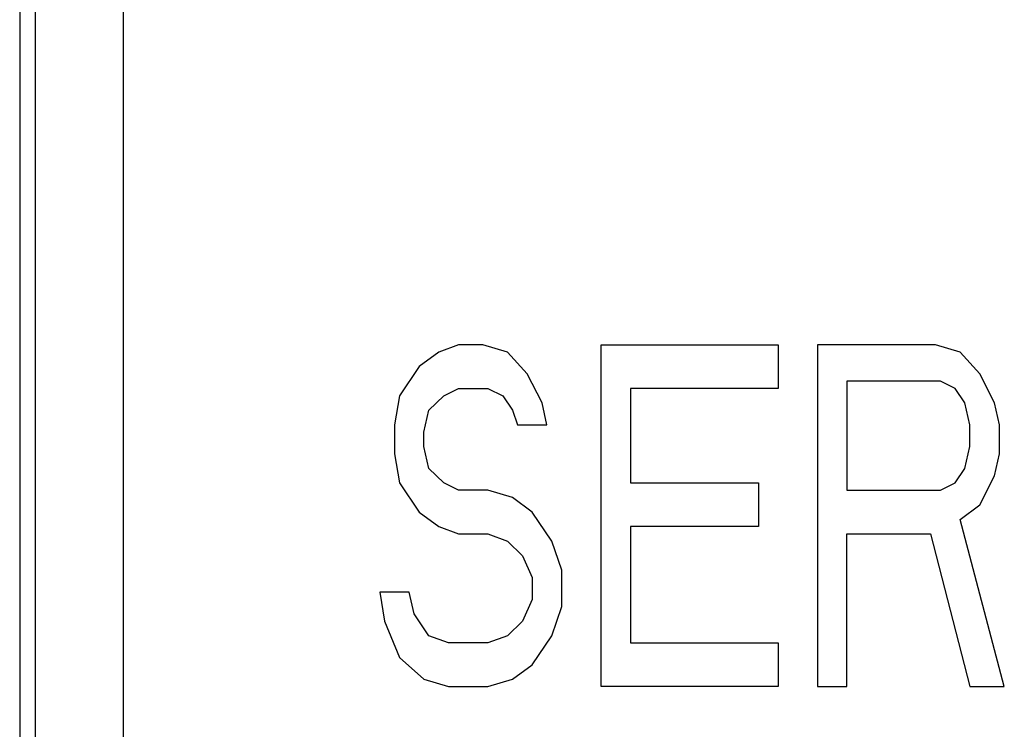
# Model space of a CAD drawing. Extents: x 147 to 2026, y 157 to 1386.
# Tile 18 of 33: x 1258.4 to 1264.15, y 1006.25 to 1010.4. Entities that reach past the tile are written whole.
import ezdxf

# ---------------------------------------------------------------- set-up
doc = ezdxf.new("R2010")
doc.units = 0
doc.header["$LTSCALE"] = 115.5
doc.layers.add('ALL_CURVE', color=7, linetype='CONTINUOUS')
doc.layers.add('ALL_FEATURES', color=7, linetype='CONTINUOUS')

msp = doc.modelspace()

# ---------------------------------------------------------------- linework, layer by layer
at = {"layer": 'ALL_CURVE', "color": 4, "linetype": 'CONTINUOUS'}
for p, q in [((1260.845, 1008.4574), (1260.73, 1008.3723)), ((1260.96, 1008.5), (1260.845, 1008.4574)), ((1261.1037, 1008.5), (1260.96, 1008.5)), ((1261.2475, 1008.4574), (1261.1037, 1008.5)), ((1261.3625, 1008.3298), (1261.2475, 1008.4574)), ((1261.7938, 1006.5), (1261.7938, 1008.5)), ((1261.7938, 1008.5), (1262.8287, 1008.5)), ((1262.8287, 1008.5), (1262.8287, 1008.2447)), ((1263.0587, 1008.5), (1263.0587, 1006.5)), ((1263.7488, 1008.5), (1263.0587, 1008.5)), ((1263.8925, 1008.4574), (1263.7488, 1008.5)), ((1264.0075, 1008.3298), (1263.8925, 1008.4574)), ((1260.73, 1008.3723), (1260.615, 1008.2021)), ((1261.4488, 1008.1596), (1261.3625, 1008.3298)), ((1263.2312, 1008.2872), (1263.2312, 1007.6489)), ((1263.7775, 1008.2872), (1263.2312, 1008.2872)), ((1263.8637, 1008.2447), (1263.7775, 1008.2872)), ((1264.0938, 1008.1596), (1264.0075, 1008.3298)), ((1260.8738, 1008.2021), (1260.96, 1008.2447)), ((1260.96, 1008.2447), (1261.1325, 1008.2447)), ((1261.1325, 1008.2447), (1261.2187, 1008.2021)), ((1261.9662, 1008.2447), (1261.9662, 1007.6915)), ((1262.8287, 1008.2447), (1261.9662, 1008.2447)), ((1263.9213, 1008.1596), (1263.8637, 1008.2447)), ((1260.615, 1008.2021), (1260.5863, 1008.0319)), ((1260.7875, 1008.117), (1260.8738, 1008.2021)), ((1261.2187, 1008.2021), (1261.2762, 1008.117)), ((1260.7587, 1007.9894), (1260.7875, 1008.117)), ((1261.2762, 1008.117), (1261.305, 1008.0319)), ((1261.4775, 1008.0319), (1261.4488, 1008.1596)), ((1263.95, 1008.0319), (1263.9213, 1008.1596)), ((1264.1225, 1008.0319), (1264.0938, 1008.1596)), ((1260.5863, 1008.0319), (1260.5863, 1007.8617)), ((1260.7587, 1007.9043), (1260.7587, 1007.9894)), ((1261.305, 1008.0319), (1261.4775, 1008.0319)), ((1263.95, 1007.9043), (1263.95, 1008.0319)), ((1264.1225, 1007.8617), (1264.1225, 1008.0319)), ((1260.7875, 1007.7766), (1260.7587, 1007.9043)), ((1263.9213, 1007.7766), (1263.95, 1007.9043)), ((1260.5863, 1007.8617), (1260.615, 1007.6915)), ((1264.0938, 1007.734), (1264.1225, 1007.8617)), ((1260.8738, 1007.6915), (1260.7875, 1007.7766)), ((1263.8637, 1007.6915), (1263.9213, 1007.7766)), ((1264.0075, 1007.5638), (1264.0938, 1007.734)), ((1260.615, 1007.6915), (1260.73, 1007.5213)), ((1260.96, 1007.6489), (1260.8738, 1007.6915)), ((1261.1325, 1007.6489), (1260.96, 1007.6489)), ((1261.2762, 1007.6064), (1261.1325, 1007.6489)), ((1261.9662, 1007.6915), (1262.7137, 1007.6915)), ((1262.7137, 1007.6915), (1262.7137, 1007.4362)), ((1263.2312, 1007.6489), (1263.7775, 1007.6489)), ((1263.7775, 1007.6489), (1263.8637, 1007.6915)), ((1261.3912, 1007.5213), (1261.2762, 1007.6064)), ((1263.8925, 1007.4787), (1264.0075, 1007.5638)), ((1260.73, 1007.5213), (1260.845, 1007.4362)), ((1261.5063, 1007.3511), (1261.3912, 1007.5213)), ((1264.1512, 1006.5), (1263.8925, 1007.4787)), ((1260.845, 1007.4362), (1260.96, 1007.3936)), ((1261.9662, 1007.4362), (1261.9662, 1006.7553)), ((1262.7137, 1007.4362), (1261.9662, 1007.4362)), ((1260.96, 1007.3936), (1261.1325, 1007.3936)), ((1261.1325, 1007.3936), (1261.2475, 1007.3511)), ((1263.2312, 1006.5), (1263.2312, 1007.3936)), ((1263.2312, 1007.3936), (1263.72, 1007.3936)), ((1263.72, 1007.3936), (1263.95, 1006.5)), ((1261.2475, 1007.3511), (1261.3338, 1007.266)), ((1261.5637, 1007.1809), (1261.5063, 1007.3511)), ((1261.3338, 1007.266), (1261.3912, 1007.1383)), ((1261.3912, 1007.1383), (1261.3912, 1007.0106)), ((1261.5637, 1006.9681), (1261.5637, 1007.1809)), ((1260.5, 1007.0532), (1260.5288, 1006.883)), ((1260.6725, 1007.0532), (1260.5, 1007.0532)), ((1260.7012, 1006.9255), (1260.6725, 1007.0532)), ((1261.3912, 1007.0106), (1261.3338, 1006.883)), ((1261.5063, 1006.7979), (1261.5637, 1006.9681)), ((1260.7875, 1006.7979), (1260.7012, 1006.9255)), ((1260.5288, 1006.883), (1260.615, 1006.6702)), ((1261.3338, 1006.883), (1261.2475, 1006.7979)), ((1260.9025, 1006.7553), (1260.7875, 1006.7979)), ((1261.2475, 1006.7979), (1261.1325, 1006.7553)), ((1261.3912, 1006.6277), (1261.5063, 1006.7979)), ((1261.1325, 1006.7553), (1260.9025, 1006.7553)), ((1261.9662, 1006.7553), (1262.8287, 1006.7553)), ((1262.8287, 1006.7553), (1262.8287, 1006.5)), ((1260.615, 1006.6702), (1260.7587, 1006.5426)), ((1261.2762, 1006.5426), (1261.3912, 1006.6277)), ((1260.7587, 1006.5426), (1260.9025, 1006.5)), ((1260.9025, 1006.5), (1261.1325, 1006.5)), ((1261.1325, 1006.5), (1261.2762, 1006.5426)), ((1262.8287, 1006.5), (1261.7938, 1006.5)), ((1263.0587, 1006.5), (1263.2312, 1006.5)), ((1263.95, 1006.5), (1264.1512, 1006.5))]:
    msp.add_line(p, q, dxfattribs=at)
at = {"layer": 'ALL_FEATURES', "color": 7, "linetype": 'CONTINUOUS'}
for p, q in [((1258.3956, 1015.1951), (1258.3953, 995.3184)), ((1259, 1015), (1259, 995.5)), ((1258.486, 1010.9721), (1258.486, 996.9485))]:
    msp.add_line(p, q, dxfattribs=at)

doc.saveas('drawing.dxf')
